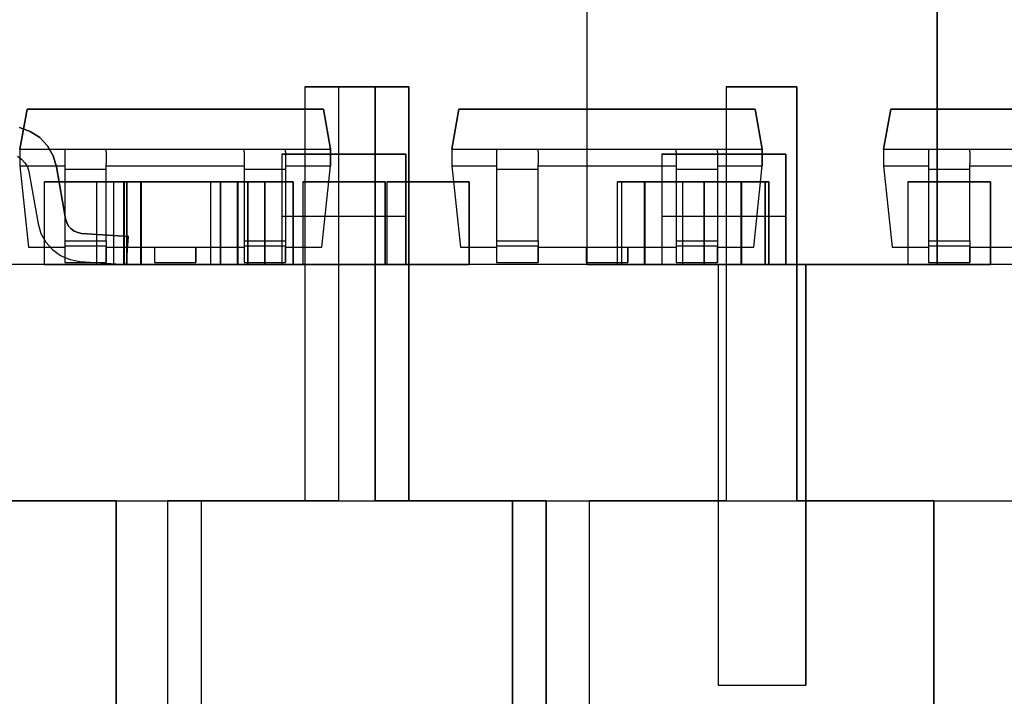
# Model space of a CAD drawing. Header units: inches. Extents: x 0 to 297, y -210 to 0.
# Tile 65 of 82: x 94.27 to 97.83, y -150.5 to -148.05. Entities that reach past the tile are written whole.
import ezdxf

# ---------------------------------------------------------------- set-up
doc = ezdxf.new("R2010")
doc.units = ezdxf.units.IN
doc.header["$MEASUREMENT"] = 0

msp = doc.modelspace()

# ---------------------------------------------------------------- linework, layer by layer
at = {"color": 18, "true_color": 0x000000}
for p, q in [((96.321, -147.6701), (96.321, -148.9401)), ((96.321, -147.6701), (96.321, -148.9401)), ((97.591, -148.9401), (97.591, -147.6701)), ((97.591, -147.6701), (97.591, -148.9401)), ((95.5543, -148.2959), (95.2993, -148.2959)), ((95.2993, -148.2959), (95.2993, -149.7959)), ((95.2993, -148.2959), (95.2993, -149.7959)), ((95.2993, -148.2959), (95.5543, -148.2959)), ((95.6764, -148.2959), (95.4214, -148.2959)), ((95.4214, -148.2959), (95.4214, -149.7959)), ((95.4214, -148.2959), (95.4214, -149.7959)), ((95.4214, -148.2959), (95.6764, -148.2959)), ((95.5543, -149.7959), (95.5543, -148.2959)), ((95.5543, -148.2959), (95.5543, -149.7959)), ((95.6764, -149.7959), (95.6764, -148.2959)), ((95.6764, -148.2959), (95.6764, -149.7959)), ((97.0819, -148.2959), (96.8269, -148.2959)), ((96.8269, -148.2959), (96.8269, -149.7959)), ((96.8269, -148.2959), (96.8269, -149.7959)), ((96.8269, -148.2959), (97.0819, -148.2959)), ((97.0819, -149.7959), (97.0819, -148.2959)), ((97.0819, -148.2959), (97.0819, -149.7959)), ((94.2927, -148.3776), (94.2672, -148.5226)), ((94.2672, -148.5226), (94.2927, -148.3776)), ((95.3667, -148.3776), (94.2927, -148.3776)), ((94.2927, -148.3776), (95.3667, -148.3776)), ((95.3922, -148.5226), (95.3667, -148.3776)), ((95.3667, -148.3776), (95.3922, -148.5226)), ((95.8576, -148.3776), (95.8321, -148.5226)), ((95.8321, -148.5226), (95.8576, -148.3776)), ((96.9316, -148.3776), (95.8576, -148.3776)), ((95.8576, -148.3776), (96.9316, -148.3776)), ((96.9571, -148.5226), (96.9316, -148.3776)), ((96.9316, -148.3776), (96.9571, -148.5226)), ((97.4226, -148.3776), (97.3971, -148.5226)), ((97.3971, -148.5226), (97.4226, -148.3776)), ((98.4966, -148.3776), (97.4226, -148.3776)), ((97.4226, -148.3776), (98.4966, -148.3776)), ((94.3041, -148.4576), (94.2651, -148.4436)), ((94.2651, -148.4436), (94.3041, -148.4576)), ((94.3386, -148.4801), (94.3041, -148.4576)), ((94.3041, -148.4576), (94.3386, -148.4801)), ((94.3666, -148.5101), (94.3386, -148.4801)), ((94.3386, -148.4801), (94.3666, -148.5101)), ((94.2672, -148.5226), (94.2672, -148.5826)), ((94.2672, -148.5226), (94.2672, -148.5826)), ((94.2672, -148.5226), (95.3922, -148.5226)), ((94.3876, -148.5461), (94.3666, -148.5101)), ((94.3666, -148.5101), (94.3876, -148.5461)), ((94.4297, -148.5226), (94.5797, -148.5226)), ((94.4297, -148.5226), (94.4297, -148.5251)), ((94.4297, -148.5251), (94.4297, -148.5321)), ((94.4297, -148.5321), (94.4297, -148.5431)), ((94.5797, -148.5226), (94.5797, -148.5251)), ((94.5797, -148.5321), (94.5797, -148.5251)), ((94.5797, -148.5321), (94.5797, -148.5431)), ((95.0797, -148.5226), (95.2297, -148.5226)), ((95.0797, -148.5226), (95.0797, -148.5251)), ((95.0797, -148.5321), (95.0797, -148.5251)), ((95.0797, -148.5321), (95.0797, -148.5431)), ((95.2166, -148.5401), (95.2166, -148.7651)), ((95.6656, -148.5401), (95.2166, -148.5401)), ((95.2166, -148.5401), (95.2166, -148.7651)), ((95.2166, -148.5401), (95.6656, -148.5401)), ((95.2297, -148.5226), (95.2297, -148.5251)), ((95.2297, -148.5321), (95.2297, -148.5251)), ((95.2297, -148.5321), (95.2297, -148.5431)), ((95.3922, -148.5826), (95.3922, -148.5226)), ((95.3922, -148.5226), (95.3922, -148.5826)), ((95.6656, -148.7651), (95.6656, -148.5401)), ((95.6656, -148.5401), (95.6656, -148.7651)), ((95.8321, -148.5226), (95.8321, -148.5826)), ((95.8321, -148.5226), (95.8321, -148.5826)), ((95.8321, -148.5226), (96.9571, -148.5226)), ((95.9946, -148.5226), (96.1446, -148.5226)), ((95.9946, -148.5226), (95.9946, -148.5251)), ((95.9946, -148.5251), (95.9946, -148.5321)), ((95.9946, -148.5321), (95.9946, -148.5431)), ((96.1446, -148.5226), (96.1446, -148.5251)), ((96.1446, -148.5321), (96.1446, -148.5251)), ((96.1446, -148.5321), (96.1446, -148.5431)), ((96.5935, -148.5401), (96.5935, -148.7651)), ((97.0425, -148.5401), (96.5935, -148.5401)), ((96.5935, -148.5401), (96.5935, -148.7651)), ((96.5935, -148.5401), (97.0425, -148.5401)), ((96.6446, -148.5226), (96.7946, -148.5226)), ((96.6446, -148.5226), (96.6446, -148.5251)), ((96.6446, -148.5321), (96.6446, -148.5251)), ((96.6446, -148.5321), (96.6446, -148.5431)), ((96.7946, -148.5226), (96.7946, -148.5251)), ((96.7946, -148.5321), (96.7946, -148.5251)), ((96.7946, -148.5321), (96.7946, -148.5431)), ((96.9571, -148.5826), (96.9571, -148.5226)), ((96.9571, -148.5226), (96.9571, -148.5826)), ((97.0425, -148.7651), (97.0425, -148.5401)), ((97.0425, -148.5401), (97.0425, -148.7651)), ((97.3971, -148.5226), (97.3971, -148.5826)), ((97.3971, -148.5226), (97.3971, -148.5826)), ((97.3971, -148.5226), (98.5221, -148.5226)), ((97.5596, -148.5226), (97.7096, -148.5226)), ((97.5596, -148.5226), (97.5596, -148.5251)), ((97.5596, -148.5251), (97.5596, -148.5321)), ((97.5596, -148.5321), (97.5596, -148.5431)), ((97.7096, -148.5226), (97.7096, -148.5251)), ((97.7096, -148.5321), (97.7096, -148.5251)), ((97.7096, -148.5321), (97.7096, -148.5431)), ((94.2581, -148.5481), (94.2731, -148.5581)), ((94.2581, -148.5481), (94.2731, -148.5581)), ((94.2731, -148.5581), (94.2851, -148.5711)), ((94.2731, -148.5581), (94.2851, -148.5711)), ((94.2851, -148.5711), (94.2941, -148.5861)), ((94.2851, -148.5711), (94.2941, -148.5861)), ((94.3991, -148.5856), (94.3876, -148.5461)), ((94.3876, -148.5461), (94.3991, -148.5856)), ((94.4297, -148.5431), (94.4297, -148.5581)), ((94.4297, -148.5581), (94.4297, -148.5756)), ((94.4297, -148.5756), (94.4297, -148.5946)), ((94.5797, -148.5431), (94.5797, -148.5581)), ((94.5797, -148.5581), (94.5797, -148.5756)), ((94.5797, -148.5946), (94.5797, -148.5756)), ((95.0797, -148.5431), (95.0797, -148.5581)), ((95.0797, -148.5581), (95.0797, -148.5756)), ((95.0797, -148.5756), (95.0797, -148.5946)), ((95.2297, -148.5431), (95.2297, -148.5581)), ((95.2297, -148.5581), (95.2297, -148.5756)), ((95.2297, -148.5756), (95.2297, -148.5946)), ((95.9946, -148.5431), (95.9946, -148.5581)), ((95.9946, -148.5581), (95.9946, -148.5756)), ((95.9946, -148.5756), (95.9946, -148.5946)), ((96.1446, -148.5431), (96.1446, -148.5581)), ((96.1446, -148.5581), (96.1446, -148.5756)), ((96.1446, -148.5946), (96.1446, -148.5756)), ((96.6446, -148.5431), (96.6446, -148.5581)), ((96.6446, -148.5581), (96.6446, -148.5756)), ((96.6446, -148.5756), (96.6446, -148.5946)), ((96.7946, -148.5431), (96.7946, -148.5581)), ((96.7946, -148.5581), (96.7946, -148.5756)), ((96.7946, -148.5756), (96.7946, -148.5946)), ((97.5596, -148.5431), (97.5596, -148.5581)), ((97.5596, -148.5581), (97.5596, -148.5756)), ((97.5596, -148.5756), (97.5596, -148.5946)), ((97.7096, -148.5431), (97.7096, -148.5581)), ((97.7096, -148.5581), (97.7096, -148.5756)), ((97.7096, -148.5946), (97.7096, -148.5756)), ((94.2672, -148.5826), (94.2982, -148.8776)), ((94.2672, -148.5826), (94.2982, -148.8776)), ((94.2672, -148.5826), (94.4297, -148.5826)), ((94.2941, -148.5861), (94.2991, -148.6031)), ((94.2941, -148.5861), (94.2991, -148.6031)), ((94.2991, -148.6031), (94.3326, -148.7921)), ((94.2991, -148.6031), (94.3326, -148.7921)), ((94.4326, -148.7746), (94.3991, -148.5856)), ((94.3991, -148.5856), (94.4326, -148.7746)), ((94.4297, -148.5946), (94.4297, -148.8546)), ((94.4297, -148.5946), (94.5797, -148.5946)), ((94.5797, -148.5826), (95.0797, -148.5826)), ((94.5797, -148.8546), (94.5797, -148.5946)), ((95.0797, -148.5946), (95.0797, -148.8546)), ((95.0797, -148.5946), (95.2297, -148.5946)), ((95.2297, -148.5826), (95.3922, -148.5826)), ((95.2297, -148.5946), (95.2297, -148.8546)), ((95.3612, -148.8776), (95.3922, -148.5826)), ((95.3612, -148.8776), (95.3922, -148.5826)), ((95.8321, -148.5826), (95.8631, -148.8776)), ((95.8321, -148.5826), (95.8631, -148.8776)), ((95.8321, -148.5826), (95.9946, -148.5826)), ((95.9946, -148.5946), (95.9946, -148.8546)), ((95.9946, -148.5946), (96.1446, -148.5946)), ((96.1446, -148.5826), (96.6446, -148.5826)), ((96.1446, -148.8546), (96.1446, -148.5946)), ((96.6446, -148.5946), (96.6446, -148.8546)), ((96.6446, -148.5946), (96.7946, -148.5946)), ((96.7946, -148.5826), (96.9571, -148.5826)), ((96.7946, -148.5946), (96.7946, -148.8546)), ((96.9261, -148.8776), (96.9571, -148.5826)), ((96.9261, -148.8776), (96.9571, -148.5826)), ((97.3971, -148.5826), (97.4281, -148.8776)), ((97.3971, -148.5826), (97.4281, -148.8776)), ((97.3971, -148.5826), (97.5596, -148.5826)), ((97.5596, -148.5946), (97.5596, -148.8546)), ((97.5596, -148.5946), (97.7096, -148.5946)), ((97.7096, -148.5826), (98.2096, -148.5826)), ((97.7096, -148.8546), (97.7096, -148.5946)), ((94.3552, -148.6401), (94.3552, -148.9401)), ((94.6542, -148.6401), (94.3552, -148.6401)), ((94.3552, -148.6401), (94.3552, -148.9401)), ((94.3552, -148.6401), (94.6542, -148.6401)), ((94.6433, -148.6401), (94.5443, -148.6401)), ((94.5443, -148.6401), (94.5443, -148.9401)), ((94.5443, -148.6401), (94.6433, -148.6401)), ((94.5443, -148.6401), (94.5443, -148.9401)), ((94.6433, -148.6401), (94.5443, -148.6401)), ((94.5443, -148.6401), (94.5443, -148.9401)), ((94.5443, -148.6401), (94.5443, -148.9401)), ((94.5443, -148.6401), (94.6433, -148.6401)), ((94.6433, -148.6401), (94.5443, -148.6401)), ((94.5443, -148.6401), (94.5443, -148.9401)), ((94.5443, -148.6401), (94.6433, -148.6401)), ((94.5443, -148.6401), (94.5443, -148.9401)), ((94.6433, -148.6401), (94.5443, -148.6401)), ((94.5443, -148.6401), (94.5443, -148.9401)), ((94.5443, -148.6401), (94.6433, -148.6401)), ((94.5443, -148.6401), (94.5443, -148.9401)), ((94.6433, -148.6401), (94.5443, -148.6401)), ((94.5443, -148.6401), (94.5443, -148.9401)), ((94.5443, -148.6401), (94.5443, -148.9401)), ((94.5443, -148.6401), (94.6433, -148.6401)), ((94.6433, -148.6401), (94.5443, -148.6401)), ((94.5443, -148.6401), (94.5443, -148.9401)), ((94.5443, -148.6401), (94.6433, -148.6401)), ((94.5443, -148.6401), (94.5443, -148.9401)), ((94.6433, -148.6401), (94.5443, -148.6401)), ((94.5443, -148.6401), (94.5443, -148.9401)), ((94.5443, -148.6401), (94.6433, -148.6401)), ((94.5443, -148.6401), (94.5443, -148.9401)), ((94.6433, -148.6401), (94.5443, -148.6401)), ((94.5443, -148.6401), (94.5443, -148.9401)), ((94.5443, -148.6401), (94.5443, -148.9401)), ((94.5443, -148.6401), (94.6433, -148.6401)), ((94.6433, -148.6401), (94.5443, -148.6401)), ((94.5443, -148.6401), (94.5443, -148.9401)), ((94.5443, -148.6401), (94.6433, -148.6401)), ((94.5443, -148.6401), (94.5443, -148.9401)), ((94.7051, -148.6401), (94.6061, -148.6401)), ((94.6061, -148.6401), (94.6061, -148.9401)), ((94.6061, -148.6401), (94.7051, -148.6401)), ((94.6061, -148.6401), (94.6061, -148.9401)), ((94.7051, -148.6401), (94.6061, -148.6401)), ((94.6061, -148.6401), (94.6061, -148.9401)), ((94.6061, -148.6401), (94.6061, -148.9401)), ((94.6061, -148.6401), (94.7051, -148.6401)), ((94.7051, -148.6401), (94.6061, -148.6401)), ((94.6061, -148.6401), (94.6061, -148.9401)), ((94.6061, -148.6401), (94.7051, -148.6401)), ((94.6061, -148.6401), (94.6061, -148.9401)), ((94.7051, -148.6401), (94.6061, -148.6401)), ((94.6061, -148.6401), (94.6061, -148.9401)), ((94.6061, -148.6401), (94.7051, -148.6401)), ((94.6061, -148.6401), (94.6061, -148.9401)), ((94.7051, -148.6401), (94.6061, -148.6401)), ((94.6061, -148.6401), (94.6061, -148.9401)), ((94.6061, -148.6401), (94.6061, -148.9401)), ((94.6061, -148.6401), (94.7051, -148.6401)), ((94.7051, -148.6401), (94.6061, -148.6401)), ((94.6061, -148.6401), (94.6061, -148.9401)), ((94.6061, -148.6401), (94.7051, -148.6401)), ((94.6061, -148.6401), (94.6061, -148.9401)), ((94.7051, -148.6401), (94.6061, -148.6401)), ((94.6061, -148.6401), (94.6061, -148.9401)), ((94.6061, -148.6401), (94.7051, -148.6401)), ((94.6061, -148.6401), (94.6061, -148.9401)), ((94.7051, -148.6401), (94.6061, -148.6401)), ((94.6061, -148.6401), (94.6061, -148.9401)), ((94.6061, -148.6401), (94.6061, -148.9401)), ((94.6061, -148.6401), (94.7051, -148.6401)), ((94.7051, -148.6401), (94.6061, -148.6401)), ((94.6061, -148.6401), (94.6061, -148.9401)), ((94.6061, -148.6401), (94.7051, -148.6401)), ((94.6061, -148.6401), (94.6061, -148.9401)), ((94.6433, -148.9401), (94.6433, -148.6401)), ((94.6433, -148.6401), (94.6433, -148.9401)), ((94.6433, -148.9401), (94.6433, -148.6401)), ((94.6433, -148.6401), (94.6433, -148.9401)), ((94.6433, -148.9401), (94.6433, -148.6401)), ((94.6433, -148.6401), (94.6433, -148.9401)), ((94.6433, -148.9401), (94.6433, -148.6401)), ((94.6433, -148.6401), (94.6433, -148.9401)), ((94.6433, -148.9401), (94.6433, -148.6401)), ((94.6433, -148.6401), (94.6433, -148.9401)), ((94.6433, -148.9401), (94.6433, -148.6401)), ((94.6433, -148.6401), (94.6433, -148.9401)), ((94.6433, -148.9401), (94.6433, -148.6401)), ((94.6433, -148.6401), (94.6433, -148.9401)), ((94.6433, -148.9401), (94.6433, -148.6401)), ((94.6433, -148.6401), (94.6433, -148.9401)), ((94.6433, -148.9401), (94.6433, -148.6401)), ((94.6433, -148.6401), (94.6433, -148.9401)), ((94.9933, -148.6401), (94.6443, -148.6401)), ((94.6443, -148.6401), (94.6443, -148.9401)), ((94.6443, -148.6401), (94.9933, -148.6401)), ((94.6443, -148.6401), (94.6443, -148.9401)), ((94.9933, -148.6401), (94.6443, -148.6401)), ((94.6443, -148.6401), (94.6443, -148.9401)), ((94.6443, -148.6401), (94.6443, -148.9401)), ((94.6443, -148.6401), (94.9933, -148.6401)), ((94.9933, -148.6401), (94.6443, -148.6401)), ((94.6443, -148.6401), (94.6443, -148.9401)), ((94.6443, -148.6401), (94.9933, -148.6401)), ((94.6443, -148.6401), (94.6443, -148.9401)), ((94.9933, -148.6401), (94.6443, -148.6401)), ((94.6443, -148.6401), (94.6443, -148.9401)), ((94.6443, -148.6401), (94.9933, -148.6401)), ((94.6443, -148.6401), (94.6443, -148.9401)), ((94.9933, -148.6401), (94.6443, -148.6401)), ((94.6443, -148.6401), (94.6443, -148.9401)), ((94.6443, -148.6401), (94.6443, -148.9401)), ((94.6443, -148.6401), (94.9933, -148.6401)), ((94.9933, -148.6401), (94.6443, -148.6401)), ((94.6443, -148.6401), (94.6443, -148.9401)), ((94.6443, -148.6401), (94.9933, -148.6401)), ((94.6443, -148.6401), (94.6443, -148.9401)), ((94.9933, -148.6401), (94.6443, -148.6401)), ((94.6443, -148.6401), (94.6443, -148.9401)), ((94.6443, -148.6401), (94.9933, -148.6401)), ((94.6443, -148.6401), (94.6443, -148.9401)), ((94.9933, -148.6401), (94.6443, -148.6401)), ((94.6443, -148.6401), (94.6443, -148.9401)), ((94.6443, -148.6401), (94.6443, -148.9401)), ((94.6443, -148.6401), (94.9933, -148.6401)), ((94.9933, -148.6401), (94.6443, -148.6401)), ((94.6443, -148.6401), (94.6443, -148.9401)), ((94.6443, -148.6401), (94.9933, -148.6401)), ((94.6443, -148.6401), (94.6443, -148.9401)), ((94.6542, -148.9401), (94.6542, -148.6401)), ((94.6542, -148.6401), (94.6542, -148.9401)), ((94.7051, -148.9401), (94.7051, -148.6401)), ((94.7051, -148.6401), (94.7051, -148.9401)), ((94.7051, -148.9401), (94.7051, -148.6401)), ((94.7051, -148.6401), (94.7051, -148.9401)), ((94.7051, -148.9401), (94.7051, -148.6401)), ((94.7051, -148.6401), (94.7051, -148.9401)), ((94.7051, -148.9401), (94.7051, -148.6401)), ((94.7051, -148.6401), (94.7051, -148.9401)), ((94.7051, -148.9401), (94.7051, -148.6401)), ((94.7051, -148.6401), (94.7051, -148.9401)), ((94.7051, -148.9401), (94.7051, -148.6401)), ((94.7051, -148.6401), (94.7051, -148.9401)), ((94.7051, -148.9401), (94.7051, -148.6401)), ((94.7051, -148.6401), (94.7051, -148.9401)), ((94.7051, -148.9401), (94.7051, -148.6401)), ((94.7051, -148.6401), (94.7051, -148.9401)), ((94.7051, -148.9401), (94.7051, -148.6401)), ((94.7051, -148.6401), (94.7051, -148.9401)), ((95.0551, -148.6401), (94.7061, -148.6401)), ((94.7061, -148.6401), (94.7061, -148.9401)), ((94.7061, -148.6401), (95.0551, -148.6401)), ((94.7061, -148.6401), (94.7061, -148.9401)), ((95.0551, -148.6401), (94.7061, -148.6401)), ((94.7061, -148.6401), (94.7061, -148.9401)), ((94.7061, -148.6401), (94.7061, -148.9401)), ((94.7061, -148.6401), (95.0551, -148.6401)), ((95.0551, -148.6401), (94.7061, -148.6401)), ((94.7061, -148.6401), (94.7061, -148.9401)), ((94.7061, -148.6401), (95.0551, -148.6401)), ((94.7061, -148.6401), (94.7061, -148.9401)), ((95.0551, -148.6401), (94.7061, -148.6401)), ((94.7061, -148.6401), (94.7061, -148.9401)), ((94.7061, -148.6401), (95.0551, -148.6401)), ((94.7061, -148.6401), (94.7061, -148.9401)), ((95.0551, -148.6401), (94.7061, -148.6401)), ((94.7061, -148.6401), (94.7061, -148.9401)), ((94.7061, -148.6401), (94.7061, -148.9401)), ((94.7061, -148.6401), (95.0551, -148.6401)), ((95.0551, -148.6401), (94.7061, -148.6401)), ((94.7061, -148.6401), (94.7061, -148.9401)), ((94.7061, -148.6401), (95.0551, -148.6401)), ((94.7061, -148.6401), (94.7061, -148.9401)), ((95.0551, -148.6401), (94.7061, -148.6401)), ((94.7061, -148.6401), (94.7061, -148.9401)), ((94.7061, -148.6401), (95.0551, -148.6401)), ((94.7061, -148.6401), (94.7061, -148.9401)), ((95.0551, -148.6401), (94.7061, -148.6401)), ((94.7061, -148.6401), (94.7061, -148.9401)), ((94.7061, -148.6401), (94.7061, -148.9401)), ((94.7061, -148.6401), (95.0551, -148.6401)), ((95.0551, -148.6401), (94.7061, -148.6401)), ((94.7061, -148.6401), (94.7061, -148.9401)), ((94.7061, -148.6401), (95.0551, -148.6401)), ((94.7061, -148.6401), (94.7061, -148.9401)), ((94.9579, -148.6401), (94.9579, -148.9401)), ((95.2569, -148.6401), (94.9579, -148.6401)), ((94.9579, -148.6401), (94.9579, -148.9401)), ((94.9579, -148.6401), (95.2569, -148.6401)), ((94.9933, -148.9401), (94.9933, -148.6401)), ((94.9933, -148.6401), (94.9933, -148.9401)), ((94.9933, -148.9401), (94.9933, -148.6401)), ((94.9933, -148.6401), (94.9933, -148.9401)), ((94.9933, -148.9401), (94.9933, -148.6401)), ((94.9933, -148.6401), (94.9933, -148.9401)), ((94.9933, -148.9401), (94.9933, -148.6401)), ((94.9933, -148.6401), (94.9933, -148.9401)), ((94.9933, -148.9401), (94.9933, -148.6401)), ((94.9933, -148.6401), (94.9933, -148.9401)), ((94.9933, -148.9401), (94.9933, -148.6401)), ((94.9933, -148.6401), (94.9933, -148.9401)), ((94.9933, -148.9401), (94.9933, -148.6401)), ((94.9933, -148.6401), (94.9933, -148.9401)), ((94.9933, -148.9401), (94.9933, -148.6401)), ((94.9933, -148.6401), (94.9933, -148.9401)), ((94.9933, -148.9401), (94.9933, -148.6401)), ((94.9933, -148.6401), (94.9933, -148.9401)), ((95.0933, -148.6401), (94.9943, -148.6401)), ((94.9943, -148.6401), (94.9943, -148.9401)), ((94.9943, -148.6401), (95.0933, -148.6401)), ((94.9943, -148.6401), (94.9943, -148.9401)), ((95.0933, -148.6401), (94.9943, -148.6401)), ((94.9943, -148.6401), (94.9943, -148.9401)), ((94.9943, -148.6401), (94.9943, -148.9401)), ((94.9943, -148.6401), (95.0933, -148.6401)), ((95.0933, -148.6401), (94.9943, -148.6401)), ((94.9943, -148.6401), (94.9943, -148.9401)), ((94.9943, -148.6401), (95.0933, -148.6401)), ((94.9943, -148.6401), (94.9943, -148.9401)), ((95.0933, -148.6401), (94.9943, -148.6401)), ((94.9943, -148.6401), (94.9943, -148.9401)), ((94.9943, -148.6401), (95.0933, -148.6401)), ((94.9943, -148.6401), (94.9943, -148.9401)), ((95.0933, -148.6401), (94.9943, -148.6401)), ((94.9943, -148.6401), (94.9943, -148.9401)), ((94.9943, -148.6401), (94.9943, -148.9401)), ((94.9943, -148.6401), (95.0933, -148.6401)), ((95.0933, -148.6401), (94.9943, -148.6401)), ((94.9943, -148.6401), (94.9943, -148.9401)), ((94.9943, -148.6401), (95.0933, -148.6401)), ((94.9943, -148.6401), (94.9943, -148.9401)), ((95.0933, -148.6401), (94.9943, -148.6401)), ((94.9943, -148.6401), (94.9943, -148.9401)), ((94.9943, -148.6401), (95.0933, -148.6401)), ((94.9943, -148.6401), (94.9943, -148.9401)), ((95.0933, -148.6401), (94.9943, -148.6401)), ((94.9943, -148.6401), (94.9943, -148.9401)), ((94.9943, -148.6401), (94.9943, -148.9401)), ((94.9943, -148.6401), (95.0933, -148.6401)), ((95.0933, -148.6401), (94.9943, -148.6401)), ((94.9943, -148.6401), (94.9943, -148.9401)), ((94.9943, -148.6401), (95.0933, -148.6401)), ((94.9943, -148.6401), (94.9943, -148.9401)), ((95.0551, -148.9401), (95.0551, -148.6401)), ((95.0551, -148.6401), (95.0551, -148.9401)), ((95.0551, -148.9401), (95.0551, -148.6401)), ((95.0551, -148.6401), (95.0551, -148.9401)), ((95.0551, -148.9401), (95.0551, -148.6401)), ((95.0551, -148.6401), (95.0551, -148.9401)), ((95.0551, -148.9401), (95.0551, -148.6401)), ((95.0551, -148.6401), (95.0551, -148.9401)), ((95.0551, -148.9401), (95.0551, -148.6401)), ((95.0551, -148.6401), (95.0551, -148.9401)), ((95.0551, -148.9401), (95.0551, -148.6401)), ((95.0551, -148.6401), (95.0551, -148.9401)), ((95.0551, -148.9401), (95.0551, -148.6401)), ((95.0551, -148.6401), (95.0551, -148.9401)), ((95.0551, -148.9401), (95.0551, -148.6401)), ((95.0551, -148.6401), (95.0551, -148.9401)), ((95.0551, -148.9401), (95.0551, -148.6401)), ((95.0551, -148.6401), (95.0551, -148.9401)), ((95.1551, -148.6401), (95.0561, -148.6401)), ((95.0561, -148.6401), (95.0561, -148.9401)), ((95.0561, -148.6401), (95.1551, -148.6401)), ((95.0561, -148.6401), (95.0561, -148.9401)), ((95.1551, -148.6401), (95.0561, -148.6401)), ((95.0561, -148.6401), (95.0561, -148.9401)), ((95.0561, -148.6401), (95.0561, -148.9401)), ((95.0561, -148.6401), (95.1551, -148.6401)), ((95.1551, -148.6401), (95.0561, -148.6401)), ((95.0561, -148.6401), (95.0561, -148.9401)), ((95.0561, -148.6401), (95.1551, -148.6401)), ((95.0561, -148.6401), (95.0561, -148.9401)), ((95.1551, -148.6401), (95.0561, -148.6401)), ((95.0561, -148.6401), (95.0561, -148.9401)), ((95.0561, -148.6401), (95.1551, -148.6401)), ((95.0561, -148.6401), (95.0561, -148.9401)), ((95.1551, -148.6401), (95.0561, -148.6401)), ((95.0561, -148.6401), (95.0561, -148.9401)), ((95.0561, -148.6401), (95.0561, -148.9401)), ((95.0561, -148.6401), (95.1551, -148.6401)), ((95.1551, -148.6401), (95.0561, -148.6401)), ((95.0561, -148.6401), (95.0561, -148.9401)), ((95.0561, -148.6401), (95.1551, -148.6401)), ((95.0561, -148.6401), (95.0561, -148.9401)), ((95.1551, -148.6401), (95.0561, -148.6401)), ((95.0561, -148.6401), (95.0561, -148.9401)), ((95.0561, -148.6401), (95.1551, -148.6401)), ((95.0561, -148.6401), (95.0561, -148.9401)), ((95.1551, -148.6401), (95.0561, -148.6401)), ((95.0561, -148.6401), (95.0561, -148.9401)), ((95.0561, -148.6401), (95.0561, -148.9401)), ((95.0561, -148.6401), (95.1551, -148.6401)), ((95.1551, -148.6401), (95.0561, -148.6401)), ((95.0561, -148.6401), (95.0561, -148.9401)), ((95.0561, -148.6401), (95.1551, -148.6401)), ((95.0561, -148.6401), (95.0561, -148.9401)), ((95.0933, -148.9401), (95.0933, -148.6401)), ((95.0933, -148.6401), (95.0933, -148.9401)), ((95.0933, -148.9401), (95.0933, -148.6401)), ((95.0933, -148.6401), (95.0933, -148.9401)), ((95.0933, -148.9401), (95.0933, -148.6401)), ((95.0933, -148.6401), (95.0933, -148.9401)), ((95.0933, -148.9401), (95.0933, -148.6401)), ((95.0933, -148.6401), (95.0933, -148.9401)), ((95.0933, -148.9401), (95.0933, -148.6401)), ((95.0933, -148.6401), (95.0933, -148.9401)), ((95.0933, -148.9401), (95.0933, -148.6401)), ((95.0933, -148.6401), (95.0933, -148.9401)), ((95.0933, -148.9401), (95.0933, -148.6401)), ((95.0933, -148.6401), (95.0933, -148.9401)), ((95.0933, -148.9401), (95.0933, -148.6401)), ((95.0933, -148.6401), (95.0933, -148.9401)), ((95.0933, -148.9401), (95.0933, -148.6401)), ((95.0933, -148.6401), (95.0933, -148.9401)), ((95.1551, -148.9401), (95.1551, -148.6401)), ((95.1551, -148.6401), (95.1551, -148.9401)), ((95.1551, -148.9401), (95.1551, -148.6401)), ((95.1551, -148.6401), (95.1551, -148.9401)), ((95.1551, -148.9401), (95.1551, -148.6401)), ((95.1551, -148.6401), (95.1551, -148.9401)), ((95.1551, -148.9401), (95.1551, -148.6401)), ((95.1551, -148.6401), (95.1551, -148.9401)), ((95.1551, -148.9401), (95.1551, -148.6401)), ((95.1551, -148.6401), (95.1551, -148.9401)), ((95.1551, -148.9401), (95.1551, -148.6401)), ((95.1551, -148.6401), (95.1551, -148.9401)), ((95.1551, -148.9401), (95.1551, -148.6401)), ((95.1551, -148.6401), (95.1551, -148.9401)), ((95.1551, -148.9401), (95.1551, -148.6401)), ((95.1551, -148.6401), (95.1551, -148.9401)), ((95.1551, -148.9401), (95.1551, -148.6401)), ((95.1551, -148.6401), (95.1551, -148.9401)), ((95.2569, -148.9401), (95.2569, -148.6401)), ((95.2569, -148.6401), (95.2569, -148.9401)), ((95.2917, -148.6401), (95.2917, -148.9401)), ((95.5907, -148.6401), (95.2917, -148.6401)), ((95.2917, -148.6401), (95.2917, -148.9401)), ((95.2917, -148.6401), (95.5907, -148.6401)), ((95.5907, -148.9401), (95.5907, -148.6401)), ((95.5907, -148.6401), (95.5907, -148.9401)), ((95.5963, -148.6401), (95.5963, -148.9401)), ((95.8953, -148.6401), (95.5963, -148.6401)), ((95.5963, -148.6401), (95.5963, -148.9401)), ((95.5963, -148.6401), (95.8953, -148.6401)), ((95.8953, -148.9401), (95.8953, -148.6401)), ((95.8953, -148.6401), (95.8953, -148.9401)), ((96.5305, -148.6401), (96.4315, -148.6401)), ((96.4315, -148.6401), (96.4315, -148.9401)), ((96.4315, -148.6401), (96.5305, -148.6401)), ((96.4315, -148.6401), (96.4315, -148.9401)), ((96.4473, -148.6401), (96.4473, -148.9401)), ((96.7463, -148.6401), (96.4473, -148.6401)), ((96.4473, -148.6401), (96.4473, -148.9401)), ((96.4473, -148.6401), (96.7463, -148.6401)), ((96.5305, -148.9401), (96.5305, -148.6401)), ((96.5305, -148.6401), (96.5305, -148.9401)), ((96.8805, -148.6401), (96.5315, -148.6401)), ((96.5315, -148.6401), (96.5315, -148.9401)), ((96.5315, -148.6401), (96.8805, -148.6401)), ((96.5315, -148.6401), (96.5315, -148.9401)), ((96.6685, -148.6401), (96.6685, -148.9401)), ((96.9675, -148.6401), (96.6685, -148.6401)), ((96.6685, -148.6401), (96.6685, -148.9401)), ((96.6685, -148.6401), (96.9675, -148.6401)), ((96.7463, -148.9401), (96.7463, -148.6401)), ((96.7463, -148.6401), (96.7463, -148.9401)), ((96.8805, -148.9401), (96.8805, -148.6401)), ((96.8805, -148.6401), (96.8805, -148.9401)), ((96.9805, -148.6401), (96.8815, -148.6401)), ((96.8815, -148.6401), (96.8815, -148.9401)), ((96.8815, -148.6401), (96.9805, -148.6401)), ((96.8815, -148.6401), (96.8815, -148.9401)), ((96.9675, -148.9401), (96.9675, -148.6401)), ((96.9675, -148.6401), (96.9675, -148.9401)), ((96.9805, -148.9401), (96.9805, -148.6401)), ((96.9805, -148.6401), (96.9805, -148.9401)), ((97.4851, -148.6401), (97.4851, -148.9401)), ((97.7841, -148.6401), (97.4851, -148.6401)), ((97.4851, -148.6401), (97.4851, -148.9401)), ((97.4851, -148.6401), (97.7841, -148.6401)), ((97.7841, -148.9401), (97.7841, -148.6401)), ((97.7841, -148.6401), (97.7841, -148.9401)), ((94.3326, -148.7921), (94.3426, -148.8271)), ((94.3326, -148.7921), (94.3426, -148.8271)), ((94.4366, -148.7881), (94.4326, -148.7746)), ((94.4326, -148.7746), (94.4366, -148.7881)), ((94.4431, -148.8006), (94.4366, -148.7881)), ((94.4366, -148.7881), (94.4431, -148.8006)), ((95.2166, -148.7651), (95.2166, -148.9401)), ((95.2166, -148.7651), (95.2166, -148.9401)), ((95.2166, -148.7651), (95.6656, -148.7651)), ((95.6656, -148.9401), (95.6656, -148.7651)), ((95.6656, -148.7651), (95.6656, -148.9401)), ((96.5935, -148.7651), (96.5935, -148.9401)), ((96.5935, -148.7651), (96.5935, -148.9401)), ((96.5935, -148.7651), (97.0425, -148.7651)), ((97.0425, -148.9401), (97.0425, -148.7651)), ((97.0425, -148.7651), (97.0425, -148.9401)), ((94.3426, -148.8271), (94.3606, -148.8591)), ((94.3426, -148.8271), (94.3606, -148.8591)), ((94.4526, -148.8106), (94.4431, -148.8006)), ((94.4431, -148.8006), (94.4526, -148.8106)), ((94.4641, -148.8191), (94.4526, -148.8106)), ((94.4526, -148.8106), (94.4641, -148.8191)), ((94.4771, -148.8246), (94.4641, -148.8191)), ((94.4641, -148.8191), (94.4771, -148.8246)), ((94.4906, -148.8271), (94.4771, -148.8246)), ((94.4771, -148.8246), (94.4906, -148.8271)), ((94.6606, -148.8391), (94.4906, -148.8271)), ((94.4906, -148.8271), (94.6606, -148.8391)), ((94.3606, -148.8591), (94.3846, -148.8861)), ((94.3606, -148.8591), (94.3846, -148.8861)), ((94.4297, -148.8546), (94.4297, -148.8591)), ((94.4297, -148.8546), (94.5797, -148.8546)), ((94.4297, -148.8591), (94.4297, -148.8636)), ((94.4297, -148.8636), (94.4297, -148.8671)), ((94.5797, -148.8546), (94.5797, -148.8591)), ((94.5797, -148.8591), (94.5797, -148.8636)), ((94.5797, -148.8636), (94.5797, -148.8671)), ((94.6536, -148.9401), (94.6606, -148.8391)), ((94.6536, -148.9401), (94.6606, -148.8391)), ((95.0797, -148.8546), (95.0797, -148.8591)), ((95.0797, -148.8546), (95.2297, -148.8546)), ((95.0797, -148.8591), (95.0797, -148.8636)), ((95.0797, -148.8636), (95.0797, -148.8671)), ((95.2297, -148.8546), (95.2297, -148.8591)), ((95.2297, -148.8591), (95.2297, -148.8636)), ((95.2297, -148.8636), (95.2297, -148.8671)), ((95.9946, -148.8546), (95.9946, -148.8591)), ((95.9946, -148.8546), (96.1446, -148.8546)), ((95.9946, -148.8591), (95.9946, -148.8636)), ((95.9946, -148.8636), (95.9946, -148.8671)), ((96.1446, -148.8546), (96.1446, -148.8591)), ((96.1446, -148.8591), (96.1446, -148.8636)), ((96.1446, -148.8636), (96.1446, -148.8671)), ((96.6446, -148.8546), (96.6446, -148.8591)), ((96.6446, -148.8546), (96.7946, -148.8546)), ((96.6446, -148.8591), (96.6446, -148.8636)), ((96.6446, -148.8636), (96.6446, -148.8671)), ((96.7946, -148.8546), (96.7946, -148.8591)), ((96.7946, -148.8591), (96.7946, -148.8636)), ((96.7946, -148.8636), (96.7946, -148.8671)), ((97.5596, -148.8546), (97.5596, -148.8591)), ((97.5596, -148.8546), (97.7096, -148.8546)), ((97.5596, -148.8591), (97.5596, -148.8636)), ((97.5596, -148.8636), (97.5596, -148.8671)), ((97.7096, -148.8546), (97.7096, -148.8591)), ((97.7096, -148.8591), (97.7096, -148.8636)), ((97.7096, -148.8636), (97.7096, -148.8671)), ((94.2982, -148.8776), (94.4297, -148.8776)), ((94.2982, -148.8776), (94.4297, -148.8776)), ((94.3846, -148.8861), (94.4141, -148.9076)), ((94.3846, -148.8861), (94.4141, -148.9076)), ((94.4297, -148.8671), (94.4297, -148.8701)), ((94.4297, -148.8701), (94.4297, -148.8721)), ((94.4297, -148.8726), (94.4297, -148.8721)), ((94.4297, -148.8726), (94.5797, -148.8726)), ((94.4297, -148.8726), (94.4297, -148.9326)), ((94.4297, -148.8776), (94.4297, -148.9326)), ((94.5797, -148.8671), (94.5797, -148.8701)), ((94.5797, -148.8701), (94.5797, -148.8721)), ((94.5797, -148.8721), (94.5797, -148.8726)), ((94.5797, -148.8726), (94.5797, -148.9326)), ((94.5797, -148.9326), (94.5797, -148.8776)), ((94.5797, -148.8776), (94.7547, -148.8776)), ((94.5797, -148.8776), (95.0797, -148.8776)), ((94.7547, -148.8776), (94.7547, -148.9326)), ((94.7547, -148.8776), (94.7547, -148.8796)), ((94.7547, -148.8796), (94.7547, -148.8971)), ((94.7547, -148.8971), (94.7547, -148.9116)), ((94.9047, -148.9326), (94.9047, -148.8776)), ((94.9047, -148.8776), (95.0797, -148.8776)), ((94.9047, -148.8776), (94.9047, -148.8796)), ((94.9047, -148.8796), (94.9047, -148.8971)), ((94.9047, -148.8971), (94.9047, -148.9116)), ((95.0797, -148.8671), (95.0797, -148.8701)), ((95.0797, -148.8701), (95.0797, -148.8721)), ((95.0797, -148.8721), (95.0797, -148.8726)), ((95.0797, -148.8726), (95.2297, -148.8726)), ((95.0797, -148.8726), (95.0797, -148.9326)), ((95.0797, -148.8776), (95.0797, -148.9326)), ((95.2297, -148.8671), (95.2297, -148.8701)), ((95.2297, -148.8701), (95.2297, -148.8721)), ((95.2297, -148.8721), (95.2297, -148.8726)), ((95.2297, -148.8726), (95.2297, -148.9326)), ((95.2297, -148.9326), (95.2297, -148.8776)), ((95.2297, -148.8776), (95.3612, -148.8776)), ((95.2297, -148.8776), (95.3612, -148.8776)), ((95.8631, -148.8776), (95.9946, -148.8776)), ((95.8631, -148.8776), (95.9946, -148.8776)), ((95.9946, -148.8671), (95.9946, -148.8701)), ((95.9946, -148.8701), (95.9946, -148.8721)), ((95.9946, -148.8726), (95.9946, -148.8721)), ((95.9946, -148.8726), (96.1446, -148.8726)), ((95.9946, -148.8726), (95.9946, -148.9326)), ((95.9946, -148.8776), (95.9946, -148.9326)), ((96.1446, -148.8671), (96.1446, -148.8701)), ((96.1446, -148.8701), (96.1446, -148.8721)), ((96.1446, -148.8721), (96.1446, -148.8726)), ((96.1446, -148.8726), (96.1446, -148.9326)), ((96.1446, -148.9326), (96.1446, -148.8776)), ((96.1446, -148.8776), (96.3196, -148.8776)), ((96.1446, -148.8776), (96.6446, -148.8776)), ((96.3196, -148.8776), (96.3196, -148.9326)), ((96.3196, -148.8776), (96.3196, -148.8796)), ((96.3196, -148.8796), (96.3196, -148.8971)), ((96.3196, -148.8971), (96.3196, -148.9116)), ((96.4696, -148.9326), (96.4696, -148.8776)), ((96.4696, -148.8776), (96.6446, -148.8776)), ((96.4696, -148.8776), (96.4696, -148.8796)), ((96.4696, -148.8796), (96.4696, -148.8971)), ((96.4696, -148.8971), (96.4696, -148.9116)), ((96.6446, -148.8671), (96.6446, -148.8701)), ((96.6446, -148.8701), (96.6446, -148.8721)), ((96.6446, -148.8721), (96.6446, -148.8726)), ((96.6446, -148.8726), (96.7946, -148.8726)), ((96.6446, -148.8726), (96.6446, -148.9326)), ((96.6446, -148.8776), (96.6446, -148.9326)), ((96.7946, -148.8671), (96.7946, -148.8701)), ((96.7946, -148.8701), (96.7946, -148.8721)), ((96.7946, -148.8721), (96.7946, -148.8726)), ((96.7946, -148.8726), (96.7946, -148.9326)), ((96.7946, -148.9326), (96.7946, -148.8776)), ((96.7946, -148.8776), (96.9261, -148.8776)), ((96.7946, -148.8776), (96.9261, -148.8776)), ((97.4281, -148.8776), (97.5596, -148.8776)), ((97.4281, -148.8776), (97.5596, -148.8776)), ((97.5596, -148.8671), (97.5596, -148.8701)), ((97.5596, -148.8701), (97.5596, -148.8721)), ((97.5596, -148.8726), (97.5596, -148.8721)), ((97.5596, -148.8726), (97.7096, -148.8726)), ((97.5596, -148.8726), (97.5596, -148.9326)), ((97.5596, -148.8776), (97.5596, -148.9326)), ((97.7096, -148.8671), (97.7096, -148.8701)), ((97.7096, -148.8701), (97.7096, -148.8721)), ((97.7096, -148.8721), (97.7096, -148.8726)), ((97.7096, -148.8726), (97.7096, -148.9326)), ((97.7096, -148.9326), (97.7096, -148.8776)), ((97.7096, -148.8776), (97.8846, -148.8776)), ((97.7096, -148.8776), (98.2096, -148.8776)), ((94.4141, -148.9076), (94.4476, -148.9216)), ((94.4141, -148.9076), (94.4476, -148.9216)), ((94.4297, -148.9326), (94.5797, -148.9326)), ((94.4297, -148.9326), (94.5797, -148.9326)), ((94.4476, -148.9216), (94.4836, -148.9286)), ((94.4476, -148.9216), (94.4836, -148.9286)), ((94.4836, -148.9286), (94.6536, -148.9401)), ((94.4836, -148.9286), (94.6536, -148.9401)), ((94.7547, -148.9116), (94.7547, -148.9231)), ((94.7547, -148.9231), (94.7547, -148.9301)), ((94.7547, -148.9301), (94.7547, -148.9326)), ((94.7547, -148.9326), (94.9047, -148.9326)), ((94.7547, -148.9326), (94.9047, -148.9326)), ((94.9047, -148.9116), (94.9047, -148.9231)), ((94.9047, -148.9231), (94.9047, -148.9301)), ((94.9047, -148.9301), (94.9047, -148.9326)), ((95.0797, -148.9326), (95.2297, -148.9326)), ((95.0797, -148.9326), (95.2297, -148.9326)), ((95.9946, -148.9326), (96.1446, -148.9326)), ((95.9946, -148.9326), (96.1446, -148.9326)), ((96.3196, -148.9116), (96.3196, -148.9231)), ((96.3196, -148.9231), (96.3196, -148.9301)), ((96.3196, -148.9301), (96.3196, -148.9326)), ((96.3196, -148.9326), (96.4696, -148.9326)), ((96.3196, -148.9326), (96.4696, -148.9326)), ((96.4696, -148.9116), (96.4696, -148.9231)), ((96.4696, -148.9231), (96.4696, -148.9301)), ((96.4696, -148.9301), (96.4696, -148.9326)), ((96.6446, -148.9326), (96.7946, -148.9326)), ((96.6446, -148.9326), (96.7946, -148.9326)), ((97.5596, -148.9326), (97.7096, -148.9326)), ((97.5596, -148.9326), (97.7096, -148.9326)), ((183.8458, -148.9401), (82.2458, -148.9401)), ((94.3552, -148.9401), (94.6542, -148.9401)), ((94.3552, -148.9401), (94.6542, -148.9401)), ((94.5443, -148.9401), (94.6433, -148.9401)), ((94.5443, -148.9401), (94.6433, -148.9401)), ((94.5443, -148.9401), (94.6433, -148.9401)), ((94.5443, -148.9401), (94.6433, -148.9401)), ((94.5443, -148.9401), (94.6433, -148.9401)), ((94.5443, -148.9401), (94.6433, -148.9401)), ((94.5443, -148.9401), (94.6433, -148.9401)), ((94.5443, -148.9401), (94.6433, -148.9401)), ((94.5443, -148.9401), (94.6433, -148.9401)), ((94.5443, -148.9401), (94.6433, -148.9401)), ((94.5443, -148.9401), (94.6433, -148.9401)), ((94.5443, -148.9401), (94.6433, -148.9401)), ((94.5443, -148.9401), (94.6433, -148.9401)), ((94.5443, -148.9401), (94.6433, -148.9401)), ((94.5443, -148.9401), (94.6433, -148.9401)), ((94.5443, -148.9401), (94.6433, -148.9401)), ((94.5443, -148.9401), (94.6433, -148.9401)), ((94.5443, -148.9401), (94.6433, -148.9401)), ((94.6061, -148.9401), (94.7051, -148.9401)), ((94.6061, -148.9401), (94.7051, -148.9401)), ((94.6061, -148.9401), (94.7051, -148.9401)), ((94.6061, -148.9401), (94.7051, -148.9401)), ((94.6061, -148.9401), (94.7051, -148.9401)), ((94.6061, -148.9401), (94.7051, -148.9401)), ((94.6061, -148.9401), (94.7051, -148.9401)), ((94.6061, -148.9401), (94.7051, -148.9401)), ((94.6061, -148.9401), (94.7051, -148.9401)), ((94.6061, -148.9401), (94.7051, -148.9401)), ((94.6061, -148.9401), (94.7051, -148.9401)), ((94.6061, -148.9401), (94.7051, -148.9401)), ((94.6061, -148.9401), (94.7051, -148.9401)), ((94.6061, -148.9401), (94.7051, -148.9401)), ((94.6061, -148.9401), (94.7051, -148.9401)), ((94.6061, -148.9401), (94.7051, -148.9401)), ((94.6061, -148.9401), (94.7051, -148.9401)), ((94.6061, -148.9401), (94.7051, -148.9401)), ((94.6443, -148.9401), (94.9933, -148.9401)), ((94.6443, -148.9401), (94.9933, -148.9401)), ((94.6443, -148.9401), (94.9933, -148.9401)), ((94.6443, -148.9401), (94.9933, -148.9401)), ((94.6443, -148.9401), (94.9933, -148.9401)), ((94.6443, -148.9401), (94.9933, -148.9401)), ((94.6443, -148.9401), (94.9933, -148.9401)), ((94.6443, -148.9401), (94.9933, -148.9401)), ((94.6443, -148.9401), (94.9933, -148.9401)), ((94.6443, -148.9401), (94.9933, -148.9401)), ((94.6443, -148.9401), (94.9933, -148.9401)), ((94.6443, -148.9401), (94.9933, -148.9401)), ((94.6443, -148.9401), (94.9933, -148.9401)), ((94.6443, -148.9401), (94.9933, -148.9401)), ((94.6443, -148.9401), (94.9933, -148.9401)), ((94.6443, -148.9401), (94.9933, -148.9401)), ((94.6443, -148.9401), (94.9933, -148.9401)), ((94.6443, -148.9401), (94.9933, -148.9401)), ((94.7061, -148.9401), (95.0551, -148.9401)), ((94.7061, -148.9401), (95.0551, -148.9401)), ((94.7061, -148.9401), (95.0551, -148.9401)), ((94.7061, -148.9401), (95.0551, -148.9401)), ((94.7061, -148.9401), (95.0551, -148.9401)), ((94.7061, -148.9401), (95.0551, -148.9401)), ((94.7061, -148.9401), (95.0551, -148.9401)), ((94.7061, -148.9401), (95.0551, -148.9401)), ((94.7061, -148.9401), (95.0551, -148.9401)), ((94.7061, -148.9401), (95.0551, -148.9401)), ((94.7061, -148.9401), (95.0551, -148.9401)), ((94.7061, -148.9401), (95.0551, -148.9401)), ((94.7061, -148.9401), (95.0551, -148.9401)), ((94.7061, -148.9401), (95.0551, -148.9401)), ((94.7061, -148.9401), (95.0551, -148.9401)), ((94.7061, -148.9401), (95.0551, -148.9401)), ((94.7061, -148.9401), (95.0551, -148.9401)), ((94.7061, -148.9401), (95.0551, -148.9401)), ((94.9579, -148.9401), (95.2569, -148.9401)), ((94.9579, -148.9401), (95.2569, -148.9401)), ((94.9943, -148.9401), (95.0933, -148.9401)), ((94.9943, -148.9401), (95.0933, -148.9401)), ((94.9943, -148.9401), (95.0933, -148.9401)), ((94.9943, -148.9401), (95.0933, -148.9401)), ((94.9943, -148.9401), (95.0933, -148.9401)), ((94.9943, -148.9401), (95.0933, -148.9401)), ((94.9943, -148.9401), (95.0933, -148.9401)), ((94.9943, -148.9401), (95.0933, -148.9401)), ((94.9943, -148.9401), (95.0933, -148.9401)), ((94.9943, -148.9401), (95.0933, -148.9401)), ((94.9943, -148.9401), (95.0933, -148.9401)), ((94.9943, -148.9401), (95.0933, -148.9401)), ((94.9943, -148.9401), (95.0933, -148.9401)), ((94.9943, -148.9401), (95.0933, -148.9401)), ((94.9943, -148.9401), (95.0933, -148.9401)), ((94.9943, -148.9401), (95.0933, -148.9401)), ((94.9943, -148.9401), (95.0933, -148.9401)), ((94.9943, -148.9401), (95.0933, -148.9401)), ((95.0561, -148.9401), (95.1551, -148.9401)), ((95.0561, -148.9401), (95.1551, -148.9401)), ((95.0561, -148.9401), (95.1551, -148.9401)), ((95.0561, -148.9401), (95.1551, -148.9401)), ((95.0561, -148.9401), (95.1551, -148.9401)), ((95.0561, -148.9401), (95.1551, -148.9401)), ((95.0561, -148.9401), (95.1551, -148.9401)), ((95.0561, -148.9401), (95.1551, -148.9401)), ((95.0561, -148.9401), (95.1551, -148.9401)), ((95.0561, -148.9401), (95.1551, -148.9401)), ((95.0561, -148.9401), (95.1551, -148.9401)), ((95.0561, -148.9401), (95.1551, -148.9401)), ((95.0561, -148.9401), (95.1551, -148.9401)), ((95.0561, -148.9401), (95.1551, -148.9401)), ((95.0561, -148.9401), (95.1551, -148.9401)), ((95.0561, -148.9401), (95.1551, -148.9401)), ((95.0561, -148.9401), (95.1551, -148.9401)), ((95.0561, -148.9401), (95.1551, -148.9401)), ((95.2166, -148.9401), (95.6656, -148.9401)), ((95.2166, -148.9401), (95.6656, -148.9401)), ((95.2917, -148.9401), (95.5907, -148.9401)), ((95.2917, -148.9401), (95.5907, -148.9401)), ((95.5963, -148.9401), (95.8953, -148.9401)), ((95.5963, -148.9401), (95.8953, -148.9401)), ((96.321, -148.9401), (96.797, -148.9401)), ((96.321, -148.9401), (97.591, -148.9401)), ((96.4315, -148.9401), (96.5305, -148.9401)), ((96.4315, -148.9401), (96.5305, -148.9401)), ((96.4473, -148.9401), (96.7463, -148.9401)), ((96.4473, -148.9401), (96.7463, -148.9401)), ((96.5315, -148.9401), (96.8805, -148.9401)), ((96.5315, -148.9401), (96.8805, -148.9401)), ((96.5935, -148.9401), (97.0425, -148.9401)), ((96.5935, -148.9401), (97.0425, -148.9401)), ((96.6685, -148.9401), (96.9675, -148.9401)), ((96.6685, -148.9401), (96.9675, -148.9401)), ((96.797, -148.9401), (96.797, -150.4641)), ((96.797, -148.9401), (96.797, -150.4641)), ((96.8815, -148.9401), (96.9805, -148.9401)), ((96.8815, -148.9401), (96.9805, -148.9401)), ((97.1145, -150.4641), (97.1145, -148.9401)), ((97.1145, -148.9401), (97.591, -148.9401)), ((97.1145, -148.9401), (97.1145, -150.4641)), ((97.4851, -148.9401), (97.7841, -148.9401)), ((97.4851, -148.9401), (97.7841, -148.9401)), ((82.2458, -149.7959), (183.8458, -149.7959)), ((94.6163, -149.7959), (94.1188, -149.7959)), ((94.2128, -149.7959), (94.3463, -149.7959)), ((94.3463, -149.7959), (94.4588, -149.7959)), ((94.4588, -149.7959), (94.5443, -149.7959)), ((94.5443, -149.7959), (94.5978, -149.7959)), ((94.5978, -149.7959), (94.6163, -149.7959)), ((94.6163, -151.2959), (94.6163, -149.7959)), ((94.6163, -149.7959), (94.6163, -151.2959)), ((94.8018, -149.7959), (94.8018, -151.2959)), ((95.2993, -149.7959), (94.8018, -149.7959)), ((94.8018, -149.7959), (94.8203, -149.7959)), ((94.8018, -149.7959), (94.8018, -151.2959)), ((94.8203, -149.7959), (94.8738, -149.7959)), ((94.8738, -149.7959), (94.9593, -149.7959)), ((94.9239, -149.7959), (94.9239, -151.2959)), ((95.4214, -149.7959), (94.9239, -149.7959)), ((94.9239, -149.7959), (94.9424, -149.7959)), ((94.9239, -149.7959), (94.9239, -151.2959)), ((94.9424, -149.7959), (94.9959, -149.7959)), ((94.9593, -149.7959), (95.0718, -149.7959)), ((94.9959, -149.7959), (95.0814, -149.7959)), ((95.0718, -149.7959), (95.2053, -149.7959)), ((95.0814, -149.7959), (95.1939, -149.7959)), ((95.1939, -149.7959), (95.3274, -149.7959)), ((95.2053, -149.7959), (95.3518, -149.7959)), ((95.3274, -149.7959), (95.4739, -149.7959)), ((95.3518, -149.7959), (95.5023, -149.7959)), ((95.4739, -149.7959), (95.6244, -149.7959)), ((95.5023, -149.7959), (95.6488, -149.7959)), ((96.0518, -149.7959), (95.5543, -149.7959)), ((95.6244, -149.7959), (95.7709, -149.7959)), ((95.6488, -149.7959), (95.7823, -149.7959)), ((96.1739, -149.7959), (95.6764, -149.7959)), ((95.7709, -149.7959), (95.9044, -149.7959)), ((95.7823, -149.7959), (95.8948, -149.7959)), ((95.8948, -149.7959), (95.9803, -149.7959)), ((95.9044, -149.7959), (96.0169, -149.7959)), ((95.9803, -149.7959), (96.0338, -149.7959)), ((96.0169, -149.7959), (96.1024, -149.7959)), ((96.0338, -149.7959), (96.0518, -149.7959)), ((96.0518, -151.2959), (96.0518, -149.7959)), ((96.0518, -149.7959), (96.0518, -151.2959)), ((96.1024, -149.7959), (96.1559, -149.7959)), ((96.1559, -149.7959), (96.1739, -149.7959)), ((96.1739, -151.2959), (96.1739, -149.7959)), ((96.1739, -149.7959), (96.1739, -151.2959)), ((96.3294, -149.7959), (96.3294, -151.2959)), ((96.8269, -149.7959), (96.3294, -149.7959)), ((96.3294, -149.7959), (96.3479, -149.7959)), ((96.3294, -149.7959), (96.3294, -151.2959)), ((96.3479, -149.7959), (96.4014, -149.7959)), ((96.4014, -149.7959), (96.4869, -149.7959)), ((96.4869, -149.7959), (96.5994, -149.7959)), ((96.5994, -149.7959), (96.7329, -149.7959)), ((96.7329, -149.7959), (96.8794, -149.7959)), ((96.8794, -149.7959), (97.0299, -149.7959)), ((97.0299, -149.7959), (97.1764, -149.7959)), ((97.5794, -149.7959), (97.0819, -149.7959)), ((97.1764, -149.7959), (97.3099, -149.7959)), ((97.3099, -149.7959), (97.4224, -149.7959)), ((97.4224, -149.7959), (97.5079, -149.7959)), ((97.5079, -149.7959), (97.5614, -149.7959)), ((97.5614, -149.7959), (97.5794, -149.7959)), ((97.5794, -151.2959), (97.5794, -149.7959)), ((97.5794, -149.7959), (97.5794, -151.2959)), ((96.797, -150.4641), (97.1145, -150.4641)), ((96.797, -150.4641), (97.1145, -150.4641))]:
    msp.add_line(p, q, dxfattribs=at)

doc.saveas('drawing.dxf')
